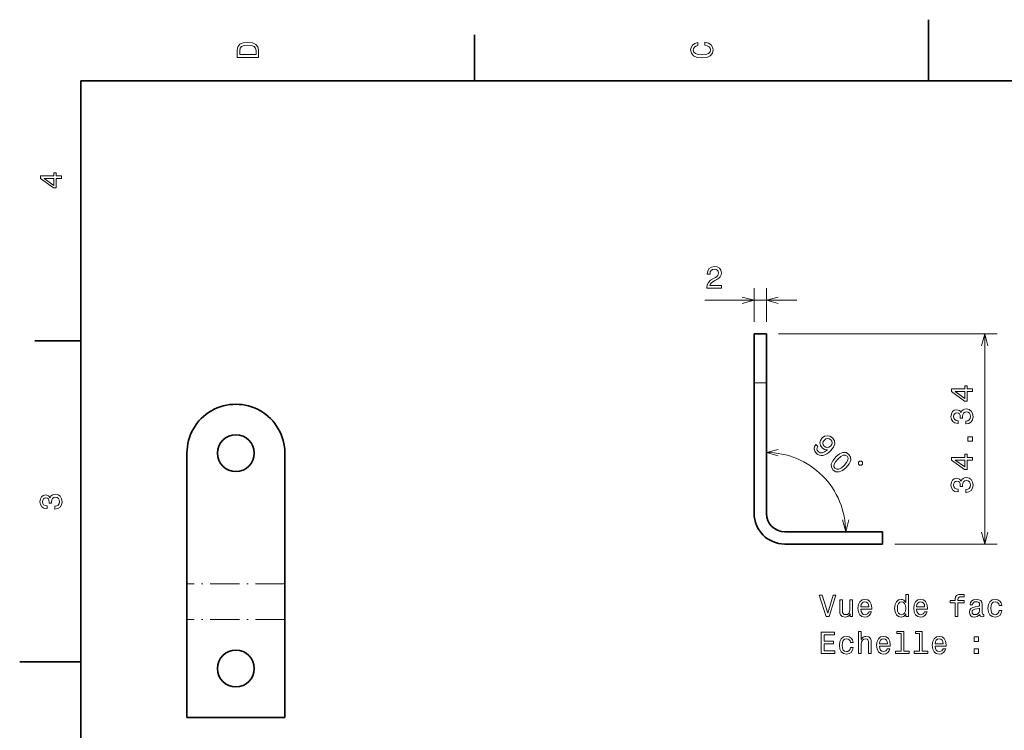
# Model space of a CAD drawing. Extents: x 0 to 297, y 0 to 210.
# Tile 4 of 7: x 0 to 161, y 94 to 210. Entities that reach past the tile are written whole.
import ezdxf

# ---------------------------------------------------------------- set-up
doc = ezdxf.new("R2010")
doc.units = 0
doc.linetypes.add('DASHDOT', pattern=[18.5, 12, -3, 0.5, -3])

msp = doc.modelspace()

# ---------------------------------------------------------------- linework, layer by layer
at = {"color": 7, "lineweight": 35, "ltscale": 0.25}
for p, q in [((148.5, 200), (148.5, 210)), ((10, 105), (0, 105))]:
    msp.add_line(p, q, dxfattribs=at)
at = {"color": 7, "lineweight": 35, "ltscale": 0.1875}
for p, q in [((74.300003, 200), (74.300003, 207.5)), ((10, 157.5), (2.5, 157.5))]:
    msp.add_line(p, q, dxfattribs=at)
at = {"color": 7, "lineweight": 35}
for p, q in [((287, 200), (10, 200)), ((10, 200), (10, 10)), ((120.010422, 150.614639), (120.010422, 129.277283)), ((122.010422, 129.277283), (122.010422, 150.614639)), ((27.323196, 117.789474), (27.323196, 139.126831)), ((43.323196, 117.789474), (43.323196, 139.126831))]:
    msp.add_line(p, q, dxfattribs=at)
at = {"color": 7, "lineweight": 13, "ltscale": 0.137774}
for p, q in [((120.010422, 160.614639), (120.010422, 166.12558)), ((122.010422, 160.614639), (122.010422, 166.12558))]:
    msp.add_line(p, q, dxfattribs=at)
at = {"color": 7, "lineweight": 13, "ltscale": 0.375901}
msp.add_line((111.974396, 164.12558), (127.010422, 164.12558), dxfattribs=at)
at = {"color": 7, "lineweight": 35, "ltscale": 0.2}
for p, q in [((120.010422, 158.614639), (120.010422, 150.614639)), ((122.010422, 158.614639), (122.010422, 150.614639))]:
    msp.add_line(p, q, dxfattribs=at)
at = {"color": 7, "lineweight": 35, "ltscale": 0.05}
for p, q in [((120.010422, 158.614639), (122.010422, 158.614639)), ((141.010422, 126.277283), (141.010422, 124.277283))]:
    msp.add_line(p, q, dxfattribs=at)
at = {"color": 7, "lineweight": 13}
for p, q in [((124.010422, 158.614639), (159.698654, 158.614639)), ((157.698654, 124.277283), (157.698654, 158.614639))]:
    msp.add_line(p, q, dxfattribs=at)
at = {"color": 7, "lineweight": 13, "ltscale": 0.05}
msp.add_line((120.010422, 150.614639), (122.010422, 150.614639), dxfattribs=at)
at = {"color": 7, "lineweight": 35, "ltscale": 0.4}
for p, q in [((141.010422, 126.277283), (125.010422, 126.277283)), ((125.010422, 124.277283), (141.010422, 124.277283)), ((27.323196, 95.916954), (27.323196, 111.916954)), ((43.323196, 95.916954), (43.323196, 111.916954)), ((27.323196, 95.916954), (43.323196, 95.916954))]:
    msp.add_line(p, q, dxfattribs=at)
at = {"color": 7, "lineweight": 13, "ltscale": 0.417206}
msp.add_line((143.010422, 124.277283), (159.698654, 124.277283), dxfattribs=at)
at = {"color": 7, "lineweight": 35, "ltscale": 0.146813}
for p, q in [((27.323196, 111.916954), (27.323196, 117.789474)), ((43.323196, 111.916954), (43.323196, 117.789474))]:
    msp.add_line(p, q, dxfattribs=at)
at = {"color": 7, "linetype": 'DASHDOT', "lineweight": 13, "ltscale": 0.4}
for p, q in [((43.323196, 117.789474), (27.323196, 117.789474)), ((43.323196, 111.916954), (27.323196, 111.916954))]:
    msp.add_line(p, q, dxfattribs=at)
at = {"color": 7, "lineweight": 13}
for points in [[(35.533215, 204.994965), (35.533215, 203.829971), (39.033215, 203.829971), (39.033215, 204.994965), (38.922264, 205.544678), (38.584366, 205.953171), (38.034657, 206.205338), (37.283215, 206.296112), (36.516644, 206.215424), (36.21405, 206.114563), (35.971977, 205.973343), (35.644165, 205.56485), (35.563473, 205.297562)], [(111.93206, 205.817017), (112.35569, 205.716141), (112.658287, 205.549713), (112.844887, 205.317734), (112.905403, 205.045395), (112.814629, 204.71759), (112.54229, 204.460388), (112.098488, 204.28891), (111.483215, 204.233429), (110.872986, 204.28891), (110.424141, 204.455338), (110.151802, 204.71254), (110.055984, 205.045395), (110.106415, 205.287476), (110.247627, 205.494247), (110.474571, 205.655624), (110.787247, 205.766571), (110.787247, 206.245682), (110.308144, 206.094391), (109.94503, 205.832138), (109.718086, 205.474075), (109.637398, 205.045395), (109.763474, 204.510818), (110.116501, 204.10231), (110.696472, 203.840057), (111.483215, 203.749283), (112.269958, 203.840057), (112.84993, 204.10231), (113.208, 204.510818), (113.329041, 205.045395), (113.233215, 205.51442), (112.965927, 205.892654), (112.527161, 206.159943), (111.93206, 206.301163)], [(35.951801, 204.959656), (36.027451, 205.342941), (36.259438, 205.605194), (36.672985, 205.761536), (37.283215, 205.811966), (37.873272, 205.756485), (38.286816, 205.600143), (38.533936, 205.332855), (38.614628, 204.959656), (38.614628, 204.298996), (35.951801, 204.298996)], [(6.833213, 184.02739), (6.833213, 184.481277), (5.965778, 184.481277), (5.965778, 184.98056), (5.56232, 184.98056), (5.56232, 184.481277), (3.408862, 184.481277), (3.408862, 184.022339), (5.521974, 182.489197), (5.965778, 182.489197), (5.965778, 184.02739)], [(5.56232, 182.912827), (3.993876, 184.02739), (5.56232, 184.02739)], [(112.261864, 166.12558), (114.66748, 166.12558), (114.66748, 166.559296), (112.76619, 166.559296), (112.872093, 166.796326), (113.05365, 166.993011), (113.613449, 167.351089), (113.910995, 167.50238), (114.243851, 167.719238), (114.480881, 167.971405), (114.61705, 168.268951), (114.66748, 168.606857), (114.581749, 169.030487), (114.344719, 169.363342), (113.981606, 169.57515), (113.512589, 169.650803), (113.028435, 169.565063), (112.660278, 169.328033), (112.423248, 168.949799), (112.34256, 168.450516), (112.34256, 168.379913), (112.801491, 168.379913), (112.801491, 168.420258), (112.846878, 168.763184), (112.983047, 169.01535), (113.199905, 169.176727), (113.487366, 169.232208), (113.779877, 169.181778), (113.996735, 169.055695), (114.137947, 168.859009), (114.188377, 168.611893), (114.153076, 168.379913), (114.057251, 168.183228), (113.895874, 168.011749), (113.673965, 167.860458), (113.376419, 167.699066), (112.882179, 167.386383), (112.534195, 167.053543), (112.327423, 166.650085), (112.261864, 166.140717)], [(155.698654, 149.195389), (155.698654, 149.649277), (154.831207, 149.649277), (154.831207, 150.14856), (154.42775, 150.14856), (154.42775, 149.649277), (152.274292, 149.649277), (152.274292, 149.190338), (154.387405, 147.657196), (154.831207, 147.657196), (154.831207, 149.195389)], [(154.42775, 148.080826), (152.859314, 149.195389), (154.42775, 149.195389)], [(154.599228, 143.911087), (154.634521, 143.911087), (155.118683, 143.991776), (155.481796, 144.228821), (155.713776, 144.602005), (155.799515, 145.096252), (155.713776, 145.620743), (155.491882, 146.014114), (155.138855, 146.266281), (154.684967, 146.357056), (154.387405, 146.316711), (154.14534, 146.20575), (153.95874, 146.0242), (153.822571, 145.782135), (153.550232, 146.10994), (153.116516, 146.225937), (152.723145, 146.150284), (152.425598, 145.933426), (152.238998, 145.580399), (152.173431, 145.096252), (152.25412, 144.642365), (152.476028, 144.294373), (152.829056, 144.067429), (153.298065, 143.991776), (153.333374, 143.991776), (153.333374, 144.440628), (153.010605, 144.480972), (152.778625, 144.612091), (152.637405, 144.823914), (152.586975, 145.12146), (152.627319, 145.383713), (152.733231, 145.575348), (152.904694, 145.691345), (153.136688, 145.73674), (153.383804, 145.691345), (153.550232, 145.570313), (153.651093, 145.35849), (153.681351, 145.07103), (153.676315, 144.874344), (154.074722, 144.874344), (154.064636, 145.12146), (154.110031, 145.439194), (154.231064, 145.676224), (154.42775, 145.817429), (154.684967, 145.867859), (154.977463, 145.812378), (155.194321, 145.666138), (155.33049, 145.434143), (155.375885, 145.126511), (155.325455, 144.808777), (155.174149, 144.576797), (154.932083, 144.430542), (154.599228, 144.375061)], [(130.116425, 140.551682), (129.888184, 140.216461), (129.82399, 139.845596), (129.930984, 139.46759), (130.201996, 139.09671), (130.437363, 138.91127), (130.690552, 138.786469), (130.961578, 138.736542), (131.253998, 138.757935), (131.557129, 138.847092), (131.878067, 139.011124), (132.202591, 139.24292), (132.541367, 139.546036), (132.983566, 140.109482), (133.176132, 140.651535), (133.11908, 141.150787), (132.815948, 141.610809), (132.402283, 141.896103), (131.967224, 141.988815), (131.532166, 141.896103), (131.143448, 141.621506), (130.85817, 141.222107), (130.765442, 140.794174), (130.851028, 140.380508), (131.114929, 140.009628), (131.517899, 139.742172), (131.977921, 139.695816), (131.525024, 139.35704), (131.129196, 139.189423), (130.78685, 139.196564), (130.494431, 139.382004), (130.333954, 139.592407), (130.276886, 139.806366), (130.312546, 140.020325), (130.444504, 140.223602)], [(155.698654, 141.097977), (155.698654, 141.793945), (154.947205, 141.793945), (154.947205, 141.097977)], [(131.492935, 141.27916), (131.749695, 141.4646), (132.024277, 141.53949), (132.291733, 141.493134), (132.534241, 141.329086), (132.705414, 141.079468), (132.755325, 140.808441), (132.684006, 140.537415), (132.502136, 140.277084), (132.238251, 140.09166), (131.970795, 140.023895), (131.703339, 140.084518), (131.450134, 140.266388), (131.289658, 140.498184), (131.239746, 140.754944), (131.303925, 141.018845)], [(133.350159, 138.509018), (132.843765, 137.895645), (132.611969, 137.328644), (132.636932, 136.81868), (132.929352, 136.369354), (133.375122, 136.080505), (133.885071, 136.055542), (134.448517, 136.290909), (135.065445, 136.793732), (135.564697, 137.407089), (135.718048, 137.695953), (135.803635, 137.974106), (135.778671, 138.484055), (135.493378, 138.93338), (135.040482, 139.222244), (134.526962, 139.243637), (133.959961, 139.011841)], [(133.692505, 138.166672), (134.152527, 138.569641), (134.551926, 138.790741), (134.894272, 138.812134), (135.197403, 138.63739), (135.368576, 138.337845), (135.347168, 137.995499), (135.126068, 137.5961), (134.723099, 137.136063), (134.259506, 136.729538), (133.860107, 136.508438), (133.517761, 136.487045), (133.221771, 136.661774), (133.043472, 136.961334), (133.064865, 137.30368), (133.285965, 137.703079)], [(155.698654, 137.98732), (155.698654, 138.441208), (154.831207, 138.441208), (154.831207, 138.940491), (154.42775, 138.940491), (154.42775, 138.441208), (152.274292, 138.441208), (152.274292, 137.982269), (154.387405, 136.449127), (154.831207, 136.449127), (154.831207, 137.98732)], [(137.04393, 137.347183), (137.208908, 137.18219), (137.538895, 137.18219), (137.703888, 137.347183), (137.703888, 137.67717), (137.538895, 137.842163), (137.208908, 137.842163), (137.04393, 137.67717)], [(154.42775, 136.872757), (152.859314, 137.98732), (154.42775, 137.98732)], [(154.599228, 132.703018), (154.634521, 132.703018), (155.118683, 132.783707), (155.481796, 133.020737), (155.713776, 133.393936), (155.799515, 133.888184), (155.713776, 134.412674), (155.491882, 134.806046), (155.138855, 135.058212), (154.684967, 135.148987), (154.387405, 135.108643), (154.14534, 134.997681), (153.95874, 134.816132), (153.822571, 134.574051), (153.550232, 134.901871), (153.116516, 135.017853), (152.723145, 134.942215), (152.425598, 134.725357), (152.238998, 134.37233), (152.173431, 133.888184), (152.25412, 133.43428), (152.476028, 133.086304), (152.829056, 132.85936), (153.298065, 132.783707), (153.333374, 132.783707), (153.333374, 133.232559), (153.010605, 133.272903), (152.778625, 133.404022), (152.637405, 133.615845), (152.586975, 133.913391), (152.627319, 134.175644), (152.733231, 134.367279), (152.904694, 134.483276), (153.136688, 134.528671), (153.383804, 134.483276), (153.550232, 134.362244), (153.651093, 134.150421), (153.681351, 133.862961), (153.676315, 133.666275), (154.074722, 133.666275), (154.064636, 133.913391), (154.110031, 134.23111), (154.231064, 134.468155), (154.42775, 134.60936), (154.684967, 134.65979), (154.977463, 134.604309), (155.194321, 134.458069), (155.33049, 134.226074), (155.375885, 133.918442), (155.325455, 133.600708), (155.174149, 133.368729), (154.932083, 133.222473), (154.599228, 133.166992)], [(5.73379, 129.979111), (5.769093, 129.979111), (6.253242, 130.059799), (6.616354, 130.296829), (6.848343, 130.670029), (6.934078, 131.164276), (6.848343, 131.688766), (6.626441, 132.082138), (6.273415, 132.334305), (5.819525, 132.425079), (5.521974, 132.384735), (5.279899, 132.273788), (5.0933, 132.092224), (4.957133, 131.850143), (4.684798, 132.177963), (4.251081, 132.293961), (3.857709, 132.218307), (3.560158, 132.00145), (3.373559, 131.648422), (3.307997, 131.164276), (3.388689, 130.710388), (3.610591, 130.362396), (3.963617, 130.135452), (4.432637, 130.059799), (4.46794, 130.059799), (4.46794, 130.508652), (4.145173, 130.548996), (3.913184, 130.680115), (3.771974, 130.891937), (3.721542, 131.189484), (3.761888, 131.451736), (3.867795, 131.643372), (4.039265, 131.759369), (4.271254, 131.804764), (4.518372, 131.759369), (4.684798, 131.638336), (4.785663, 131.426514), (4.815922, 131.139053), (4.810879, 130.942368), (5.209294, 130.942368), (5.199208, 131.189484), (5.244596, 131.507217), (5.365634, 131.744247), (5.56232, 131.885452), (5.819525, 131.935883), (6.112032, 131.880417), (6.328891, 131.734161), (6.465058, 131.502167), (6.510447, 131.194534), (6.460014, 130.876801), (6.308718, 130.644821), (6.066643, 130.498566), (5.73379, 130.443085)], [(132.90596, 115.925697), (132.028427, 112.945152), (131.125702, 115.925697), (130.646591, 115.925697), (131.776276, 112.420654), (132.280594, 112.420654), (133.385056, 115.925697)], [(144.792847, 112.839241), (144.792847, 112.420654), (145.236649, 112.420654), (145.236649, 116.041695), (144.797882, 116.041695), (144.797882, 114.715324), (144.459991, 115.09861), (144.25322, 115.189384), (144.01619, 115.224686), (143.587509, 115.123825), (143.254654, 114.8414), (143.037796, 114.387512), (142.962158, 113.777283), (143.037796, 113.167053), (143.254654, 112.708115), (143.587509, 112.420654), (144.01619, 112.324837), (144.25322, 112.360138), (144.465027, 112.450912)], [(152.851929, 114.659851), (152.851929, 112.420654), (153.295731, 112.420654), (153.295731, 114.659851), (154.304367, 114.659851), (154.304367, 115.038086), (153.295731, 115.038086), (153.295731, 115.204514), (153.331024, 115.406242), (153.447021, 115.542412), (153.643707, 115.6231), (153.926132, 115.653366), (154.304367, 115.633194), (154.304367, 116.016479), (153.825256, 116.041695), (153.391541, 115.9963), (153.088959, 115.860138), (152.907394, 115.6231), (152.851929, 115.28521), (152.851929, 115.038086), (152.039963, 115.038086), (152.039963, 114.659851)], [(136.108398, 115.128868), (135.664597, 115.128868), (135.664597, 113.565468), (135.614166, 113.202354), (135.467911, 112.940109), (135.240967, 112.778725), (134.94342, 112.728294), (134.70639, 112.768639), (134.555084, 112.889671), (134.46936, 113.096443), (134.449188, 113.388954), (134.449188, 115.128868), (134.005371, 115.128868), (134.005371, 113.34861), (134.020508, 112.99054), (134.116333, 112.692986), (134.408844, 112.420654), (134.877853, 112.324837), (135.13002, 112.360138), (135.346878, 112.450912), (135.533478, 112.607254), (135.684769, 112.834198), (135.684769, 112.420654), (136.108398, 112.420654)], [(137.444855, 113.646156), (139.220078, 113.646156), (139.225113, 113.852928), (139.144424, 114.432899), (138.922531, 114.866623), (138.569504, 115.128868), (138.100479, 115.224686), (137.641541, 115.123825), (137.288513, 114.8414), (137.061569, 114.382469), (136.980881, 113.777283), (137.056534, 113.156967), (137.283478, 112.703072), (137.631454, 112.420654), (138.085358, 112.324837), (138.478729, 112.390396), (138.801483, 112.561867), (139.038513, 112.834198), (139.174683, 113.197311), (138.735931, 113.197311), (138.645142, 112.995583), (138.514023, 112.844284), (138.140823, 112.723251), (137.853363, 112.778725), (137.636505, 112.955238), (137.495285, 113.242699), (137.444855, 113.631027)], [(137.444855, 114.019356), (137.500336, 114.36734), (137.636505, 114.624542), (137.843277, 114.780884), (138.115616, 114.836357), (138.382904, 114.780884), (138.589676, 114.624542), (138.715759, 114.36734), (138.761139, 114.019356)], [(144.091827, 114.826271), (144.384338, 114.755669), (144.606247, 114.558983), (144.737366, 114.231171), (144.787796, 113.777283), (144.737366, 113.318352), (144.606247, 112.99054), (144.384338, 112.788811), (144.091827, 112.723251), (143.814453, 112.788811), (143.602646, 112.99054), (143.461426, 113.323395), (143.416046, 113.777283), (143.461426, 114.226128), (143.602646, 114.55394), (143.814453, 114.755669)], [(146.552933, 113.646156), (148.32814, 113.646156), (148.333191, 113.852928), (148.252502, 114.432899), (148.030594, 114.866623), (147.677567, 115.128868), (147.208557, 115.224686), (146.749619, 115.123825), (146.396591, 114.8414), (146.169647, 114.382469), (146.088959, 113.777283), (146.164597, 113.156967), (146.391541, 112.703072), (146.739532, 112.420654), (147.19342, 112.324837), (147.586792, 112.390396), (147.909561, 112.561867), (148.146591, 112.834198), (148.282761, 113.197311), (147.843994, 113.197311), (147.75322, 112.995583), (147.622101, 112.844284), (147.248901, 112.723251), (146.961426, 112.778725), (146.744568, 112.955238), (146.603363, 113.242699), (146.552933, 113.631027)], [(146.552933, 114.019356), (146.608398, 114.36734), (146.744568, 114.624542), (146.95134, 114.780884), (147.223679, 114.836357), (147.490967, 114.780884), (147.697739, 114.624542), (147.823822, 114.36734), (147.869217, 114.019356)], [(156.881454, 112.773682), (156.881454, 112.758553), (156.906677, 112.587082), (156.98233, 112.466042), (157.300049, 112.370224), (157.547165, 112.410568), (157.547165, 112.75351), (157.441254, 112.73838), (157.300049, 112.80394), (157.274826, 113.005669), (157.274826, 114.407684), (157.21431, 114.765755), (157.037796, 115.017914), (156.730164, 115.169212), (156.296448, 115.224686), (155.872818, 115.164169), (155.560135, 114.992699), (155.363449, 114.72541), (155.297882, 114.372383), (155.297882, 114.342125), (155.696304, 114.342125), (155.731598, 114.55394), (155.84256, 114.705238), (156.024109, 114.796013), (156.281311, 114.831314), (156.528442, 114.806099), (156.704941, 114.730453), (156.810852, 114.599327), (156.846161, 114.41777), (156.825989, 114.205956), (156.7453, 114.100052), (156.543564, 114.049614), (156.165314, 114.00927), (155.731598, 113.918495), (155.423965, 113.757111), (155.242416, 113.504951), (155.186935, 113.131752), (155.237366, 112.798897), (155.393707, 112.551781), (155.645874, 112.395439), (155.993851, 112.339966), (156.462875, 112.445869)], [(160.033478, 114.231171), (160.472229, 114.231171), (160.381454, 114.634628), (160.164597, 114.952354), (159.826706, 115.14904), (159.387939, 115.224686), (158.903793, 115.123825), (158.535645, 114.8414), (158.30365, 114.382469), (158.222961, 113.767197), (158.298615, 113.156967), (158.525543, 112.703072), (158.883621, 112.420654), (159.372818, 112.324837), (159.806534, 112.400482), (160.144424, 112.612297), (160.376419, 112.945152), (160.47728, 113.388954), (160.05365, 113.388954), (159.977997, 113.106537), (159.836792, 112.894714), (159.635056, 112.763596), (159.387939, 112.723251), (159.080307, 112.788811), (158.858398, 112.99054), (158.722229, 113.318352), (158.676849, 113.782326), (158.722229, 114.236214), (158.863449, 114.564026), (159.090393, 114.765755), (159.387939, 114.836357), (159.650192, 114.79097), (159.846878, 114.67498), (159.977997, 114.483337)], [(156.831024, 113.368782), (156.770508, 113.106537), (156.609131, 112.9048), (156.36705, 112.773682), (156.069504, 112.728294), (155.877853, 112.75351), (155.741684, 112.834198), (155.65596, 112.97541), (155.630737, 113.172096), (155.650909, 113.34861), (155.731598, 113.474686), (156.054367, 113.615898), (156.462875, 113.676414), (156.831024, 113.797455)], [(130.96936, 106.373825), (133.18837, 106.373825), (133.18837, 106.797455), (131.433334, 106.797455), (131.433334, 107.982613), (132.996735, 107.982613), (132.996735, 108.401199), (131.433334, 108.401199), (131.433334, 109.450195), (133.148026, 109.450195), (133.148026, 109.873825), (130.96936, 109.873825)], [(137.056534, 106.373825), (137.500336, 106.373825), (137.500336, 107.937225), (137.545731, 108.295296), (137.691971, 108.557541), (137.91893, 108.718925), (138.221512, 108.779442), (138.463593, 108.729012), (138.614883, 108.592842), (138.690536, 108.365898), (138.715759, 108.063309), (138.715759, 106.373825), (139.159561, 106.373825), (139.159561, 108.154083), (139.139389, 108.512154), (139.048599, 108.809708), (138.751053, 109.082039), (138.287079, 109.177856), (138.034912, 109.142555), (137.818054, 109.046738), (137.636505, 108.895439), (137.500336, 108.688667), (137.500336, 109.994865), (137.056534, 109.994865)], [(144.011139, 109.621666), (144.011139, 106.747025), (143.098312, 106.747025), (143.098312, 106.373825), (145.362732, 106.373825), (145.362732, 106.747025), (144.454941, 106.747025), (144.454941, 109.994865), (143.31517, 109.994865), (143.31517, 109.621666)], [(147.047165, 109.621666), (147.047165, 106.747025), (146.134338, 106.747025), (146.134338, 106.373825), (148.398743, 106.373825), (148.398743, 106.747025), (147.490967, 106.747025), (147.490967, 109.994865), (146.351196, 109.994865), (146.351196, 109.621666)], [(135.745285, 108.184341), (136.184052, 108.184341), (136.093277, 108.587799), (135.876419, 108.905525), (135.538513, 109.102211), (135.099762, 109.177856), (134.615616, 109.076996), (134.247452, 108.794571), (134.015472, 108.33564), (133.934769, 107.720367), (134.010422, 107.110138), (134.237366, 106.656242), (134.595428, 106.373825), (135.084625, 106.278008), (135.518341, 106.353653), (135.856247, 106.565468), (136.088226, 106.898323), (136.189102, 107.342125), (135.765472, 107.342125), (135.689819, 107.059708), (135.548599, 106.847885), (135.346878, 106.716766), (135.099762, 106.676422), (134.79213, 106.741982), (134.570221, 106.94371), (134.434052, 107.271523), (134.388657, 107.735497), (134.434052, 108.189384), (134.575256, 108.517197), (134.802216, 108.718925), (135.099762, 108.789528), (135.362, 108.744141), (135.558685, 108.628151), (135.689819, 108.436508)], [(140.480881, 107.599327), (142.256104, 107.599327), (142.261139, 107.806099), (142.18045, 108.38607), (141.958542, 108.819794), (141.60553, 109.082039), (141.136505, 109.177856), (140.677567, 109.076996), (140.324539, 108.794571), (140.097595, 108.33564), (140.016907, 107.730453), (140.09256, 107.110138), (140.319504, 106.656242), (140.66748, 106.373825), (141.121368, 106.278008), (141.51474, 106.343567), (141.837509, 106.515038), (142.074539, 106.787369), (142.210709, 107.150482), (141.771942, 107.150482), (141.681168, 106.948753), (141.550049, 106.797455), (141.176849, 106.676422), (140.889389, 106.731895), (140.672531, 106.908409), (140.531311, 107.195869), (140.480881, 107.584198)], [(140.480881, 107.972527), (140.536362, 108.320511), (140.672531, 108.577713), (140.879303, 108.734055), (141.151627, 108.789528), (141.41893, 108.734055), (141.625702, 108.577713), (141.75177, 108.320511), (141.797165, 107.972527)], [(149.588959, 107.599327), (151.364166, 107.599327), (151.369217, 107.806099), (151.288513, 108.38607), (151.06662, 108.819794), (150.713593, 109.082039), (150.244568, 109.177856), (149.785645, 109.076996), (149.432617, 108.794571), (149.205673, 108.33564), (149.124969, 107.730453), (149.200623, 107.110138), (149.427567, 106.656242), (149.775558, 106.373825), (150.229446, 106.278008), (150.622818, 106.343567), (150.945587, 106.515038), (151.182617, 106.787369), (151.318787, 107.150482), (150.88002, 107.150482), (150.789246, 106.948753), (150.658112, 106.797455), (150.284912, 106.676422), (149.997452, 106.731895), (149.780594, 106.908409), (149.639389, 107.195869), (149.588959, 107.584198)], [(149.588959, 107.972527), (149.644424, 108.320511), (149.780594, 108.577713), (149.987366, 108.734055), (150.259705, 108.789528), (150.526993, 108.734055), (150.733765, 108.577713), (150.859848, 108.320511), (150.905243, 107.972527)], [(155.968628, 108.330597), (156.664597, 108.330597), (156.664597, 109.082039), (155.968628, 109.082039)], [(155.968628, 106.373825), (156.664597, 106.373825), (156.664597, 107.125267), (155.968628, 107.125267)]]:
    msp.add_lwpolyline(points, close=True, dxfattribs=at)
for points in [[(118.078568, 163.607941), (120.010422, 164.12558), (118.078568, 164.643219)], [(123.942276, 164.643219), (122.010422, 164.12558), (123.942276, 163.607941)], [(158.216278, 156.682785), (157.698654, 158.614639), (157.181015, 156.682785)], [(123.942276, 139.752808), (122.010422, 139.235168), (123.942276, 138.717545)], [(134.450684, 128.209137), (134.968307, 126.277283), (135.485947, 128.209137)], [(157.181015, 126.209137), (157.698654, 124.277283), (158.216278, 126.209137)]]:
    msp.add_lwpolyline(points, dxfattribs=at)
at = {"color": 7, "lineweight": 35}
for centre in [(35.323196, 139.126831), (35.323196, 103.916954)]:
    msp.add_circle(centre, 3, dxfattribs=at)
for centre, radius, start, end in [((35.323196, 139.126831), 8, 360, 180.000005), ((125.010422, 129.277283), 5, 180.000005, 269.999997), ((125.010422, 129.277283), 3, 180.000005, 269.999997)]:
    msp.add_arc(centre, radius, start, end, dxfattribs=at)
at = {"color": 7, "lineweight": 13}
msp.add_arc((122.010422, 126.277283), 12.957893, 0, 90.000003, dxfattribs=at)

doc.saveas('drawing.dxf')
